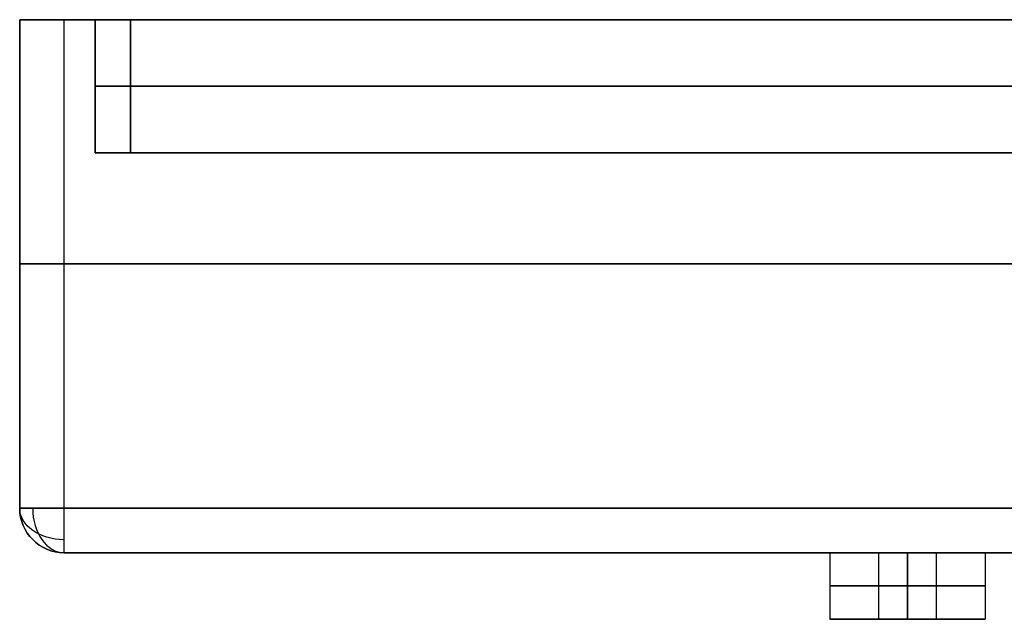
# Model space of a CAD drawing. Header units: centimetres. Extents: x -32 to 15, y -4 to 160.
# Tile 56 of 64: x -15 to -12.78, y 94.05 to 95.4. Entities that reach past the tile are written whole.
import ezdxf

# ---------------------------------------------------------------- set-up
doc = ezdxf.new("R2010")
doc.units = ezdxf.units.CM
doc.layers.add('Default', color=7, linetype='Continuous', true_color=0x000000)

# ---------------------------------------------------------------- blocks, each defined once
blk = doc.blocks.new('7537_SOFFIONE_QUADRO_300X300')
at = {"layer": 'Default'}
for p, q in [((-150, 12), (-148.3, 12)), ((-150, 1), (-150, 12)), ((-148.3, 9), (-148.3, 12)), ((-147.5, 12), (-23.34, 12)), ((-147.5, 9), (-147.5, 12)), ((-148.3, 10.5, -148.3), (-148.3, 10.5, 148.3)), ((148.3, 10.5, -148.3), (-148.3, 10.5, -148.3)), ((-148.3, 10.5, 148.3), (148.3, 10.5, 148.3)), ((-147.5, 10.5, 147.5), (-147.5, 10.5, -147.5)), ((147.5, 10.5, 147.5), (-147.5, 10.5, 147.5)), ((-147.5, 10.5, -147.5), (147.5, 10.5, -147.5)), ((-147.5, 9), (-148.3, 9)), ((-150, 6.5, -149), (-150, 6.5, 149)), ((-149, 6.5, 150), (149, 6.5, 150)), ((149, 6.5, -150), (-149, 6.5, -150)), ((-149, 0), (149, 0)), ((-131.75, 0, 130), (-130.65, 0, 130)), ((-131.75, 0, 130), (-131.75, -1.5, 130)), ((-131.75, 0, 110), (-130.65, 0, 110)), ((-131.75, 0, 110), (-131.75, -1.5, 110)), ((-131.75, 0, 90), (-130.65, 0, 90)), ((-131.75, 0, 90), (-131.75, -1.5, 90)), ((-131.75, 0, 70), (-130.65, 0, 70)), ((-131.75, 0, 70), (-131.75, -1.5, 70)), ((-131.75, 0, 50), (-130.65, 0, 50)), ((-131.75, 0, 50), (-131.75, -1.5, 50)), ((-131.75, 0, 30), (-130.65, 0, 30)), ((-131.75, 0, 30), (-131.75, -1.5, 30)), ((-131.75, 0, 10), (-130.65, 0, 10)), ((-131.75, 0, 10), (-131.75, -1.5, 10)), ((-131.75, 0, -10), (-130.65, 0, -10)), ((-131.75, 0, -10), (-131.75, -1.5, -10)), ((-131.75, 0, -30), (-130.65, 0, -30)), ((-131.75, 0, -30), (-131.75, -1.5, -30)), ((-131.75, 0, -50), (-130.65, 0, -50)), ((-131.75, 0, -50), (-131.75, -1.5, -50)), ((-131.75, 0, -70), (-130.65, 0, -70)), ((-131.75, 0, -70), (-131.75, -1.5, -70)), ((-131.75, 0, -90), (-130.65, 0, -90)), ((-131.75, 0, -90), (-131.75, -1.5, -90)), ((-131.75, 0, -110), (-130.65, 0, -110)), ((-131.75, 0, -110), (-131.75, -1.5, -110)), ((-131.75, 0, -130), (-130.65, 0, -130)), ((-131.75, 0, -130), (-131.75, -1.5, -130)), ((-130.65, 0, 130), (-130.65, -1.5, 130)), ((-130.65, 0, 110), (-130.65, -1.5, 110)), ((-130.65, 0, 90), (-130.65, -1.5, 90)), ((-130.65, 0, 70), (-130.65, -1.5, 70)), ((-130.65, 0, 50), (-130.65, -1.5, 50)), ((-130.65, 0, 30), (-130.65, -1.5, 30)), ((-130.65, 0, 10), (-130.65, -1.5, 10)), ((-130.65, 0, -10), (-130.65, -1.5, -10)), ((-130.65, 0, -30), (-130.65, -1.5, -30)), ((-130.65, 0, -50), (-130.65, -1.5, -50)), ((-130.65, 0, -70), (-130.65, -1.5, -70)), ((-130.65, 0, -90), (-130.65, -1.5, -90)), ((-130.65, 0, -110), (-130.65, -1.5, -110)), ((-130.65, 0, -130), (-130.65, -1.5, -130)), ((-130, 0, 131.75), (-130, 0, 130.65)), ((-130, 0, 129.35), (-130, 0, 128.25)), ((-130, 0, 111.75), (-130, 0, 110.65)), ((-130, 0, 109.35), (-130, 0, 108.25)), ((-130, 0, 91.75), (-130, 0, 90.65)), ((-130, 0, 89.35), (-130, 0, 88.25)), ((-130, 0, 71.75), (-130, 0, 70.65)), ((-130, 0, 69.35), (-130, 0, 68.25)), ((-130, 0, 51.75), (-130, 0, 50.65)), ((-130, 0, 49.35), (-130, 0, 48.25)), ((-130, 0, 31.75), (-130, 0, 30.65)), ((-130, 0, 29.35), (-130, 0, 28.25)), ((-130, 0, 11.75), (-130, 0, 10.65)), ((-130, 0, 9.35), (-130, 0, 8.25)), ((-130, 0, -8.25), (-130, 0, -9.35)), ((-130, 0, -10.65), (-130, 0, -11.75)), ((-130, 0, -28.25), (-130, 0, -29.35)), ((-130, 0, -30.65), (-130, 0, -31.75)), ((-130, 0, -48.25), (-130, 0, -49.35)), ((-130, 0, -50.65), (-130, 0, -51.75)), ((-130, 0, -68.25), (-130, 0, -69.35)), ((-130, 0, -70.65), (-130, 0, -71.75)), ((-130, 0, -88.25), (-130, 0, -89.35)), ((-130, 0, -90.65), (-130, 0, -91.75)), ((-130, 0, -108.25), (-130, 0, -109.35)), ((-130, 0, -110.65), (-130, 0, -111.75)), ((-130, 0, -128.25), (-130, 0, -129.35)), ((-130, 0, -130.65), (-130, 0, -131.75)), ((-129.35, 0, 130), (-128.25, 0, 130)), ((-129.35, 0, 130), (-129.35, -1.5, 130)), ((-129.35, 0, 110), (-128.25, 0, 110)), ((-129.35, 0, 110), (-129.35, -1.5, 110)), ((-129.35, 0, 90), (-128.25, 0, 90)), ((-129.35, 0, 90), (-129.35, -1.5, 90)), ((-129.35, 0, 70), (-128.25, 0, 70)), ((-129.35, 0, 70), (-129.35, -1.5, 70)), ((-129.35, 0, 50), (-128.25, 0, 50)), ((-129.35, 0, 50), (-129.35, -1.5, 50)), ((-129.35, 0, 30), (-128.25, 0, 30)), ((-129.35, 0, 30), (-129.35, -1.5, 30)), ((-129.35, 0, 10), (-128.25, 0, 10)), ((-129.35, 0, 10), (-129.35, -1.5, 10)), ((-129.35, 0, -10), (-128.25, 0, -10)), ((-129.35, 0, -10), (-129.35, -1.5, -10)), ((-129.35, 0, -30), (-128.25, 0, -30)), ((-129.35, 0, -30), (-129.35, -1.5, -30)), ((-129.35, 0, -50), (-128.25, 0, -50)), ((-129.35, 0, -50), (-129.35, -1.5, -50)), ((-129.35, 0, -70), (-128.25, 0, -70)), ((-129.35, 0, -70), (-129.35, -1.5, -70)), ((-129.35, 0, -90), (-128.25, 0, -90)), ((-129.35, 0, -90), (-129.35, -1.5, -90)), ((-129.35, 0, -110), (-128.25, 0, -110)), ((-129.35, 0, -110), (-129.35, -1.5, -110)), ((-129.35, 0, -130), (-128.25, 0, -130)), ((-129.35, 0, -130), (-129.35, -1.5, -130)), ((-128.25, 0, 130), (-128.25, -1.5, 130)), ((-128.25, 0, 110), (-128.25, -1.5, 110)), ((-128.25, 0, 90), (-128.25, -1.5, 90)), ((-128.25, 0, 70), (-128.25, -1.5, 70)), ((-128.25, 0, 50), (-128.25, -1.5, 50)), ((-128.25, 0, 30), (-128.25, -1.5, 30)), ((-128.25, 0, 10), (-128.25, -1.5, 10)), ((-128.25, 0, -10), (-128.25, -1.5, -10)), ((-128.25, 0, -30), (-128.25, -1.5, -30)), ((-128.25, 0, -50), (-128.25, -1.5, -50)), ((-128.25, 0, -70), (-128.25, -1.5, -70)), ((-128.25, 0, -90), (-128.25, -1.5, -90)), ((-128.25, 0, -110), (-128.25, -1.5, -110)), ((-128.25, 0, -130), (-128.25, -1.5, -130)), ((-131.75, -1.5, 130), (-130.65, -1.5, 130)), ((-131.75, -1.5, 110), (-130.65, -1.5, 110)), ((-131.75, -1.5, 90), (-130.65, -1.5, 90)), ((-131.75, -1.5, 70), (-130.65, -1.5, 70)), ((-131.75, -1.5, 50), (-130.65, -1.5, 50)), ((-131.75, -1.5, 30), (-130.65, -1.5, 30)), ((-131.75, -1.5, 10), (-130.65, -1.5, 10)), ((-131.75, -1.5, -10), (-130.65, -1.5, -10)), ((-131.75, -1.5, -30), (-130.65, -1.5, -30)), ((-131.75, -1.5, -50), (-130.65, -1.5, -50)), ((-131.75, -1.5, -70), (-130.65, -1.5, -70)), ((-131.75, -1.5, -90), (-130.65, -1.5, -90)), ((-131.75, -1.5, -110), (-130.65, -1.5, -110)), ((-131.75, -1.5, -130), (-130.65, -1.5, -130)), ((-130, -1.5, 131.75), (-130, -1.5, 130.65)), ((-130, -1.5, 129.35), (-130, -1.5, 128.25)), ((-130, -1.5, 111.75), (-130, -1.5, 110.65)), ((-130, -1.5, 109.35), (-130, -1.5, 108.25)), ((-130, -1.5, 91.75), (-130, -1.5, 90.65)), ((-130, -1.5, 89.35), (-130, -1.5, 88.25)), ((-130, -1.5, 71.75), (-130, -1.5, 70.65)), ((-130, -1.5, 69.35), (-130, -1.5, 68.25)), ((-130, -1.5, 51.75), (-130, -1.5, 50.65)), ((-130, -1.5, 49.35), (-130, -1.5, 48.25)), ((-130, -1.5, 31.75), (-130, -1.5, 30.65)), ((-130, -1.5, 29.35), (-130, -1.5, 28.25)), ((-130, -1.5, 11.75), (-130, -1.5, 10.65)), ((-130, -1.5, 9.35), (-130, -1.5, 8.25)), ((-130, -1.5, -8.25), (-130, -1.5, -9.35)), ((-130, -1.5, -10.65), (-130, -1.5, -11.75)), ((-130, -1.5, -28.25), (-130, -1.5, -29.35)), ((-130, -1.5, -30.65), (-130, -1.5, -31.75)), ((-130, -1.5, -48.25), (-130, -1.5, -49.35)), ((-130, -1.5, -50.65), (-130, -1.5, -51.75)), ((-130, -1.5, -68.25), (-130, -1.5, -69.35)), ((-130, -1.5, -70.65), (-130, -1.5, -71.75)), ((-130, -1.5, -88.25), (-130, -1.5, -89.35)), ((-130, -1.5, -90.65), (-130, -1.5, -91.75)), ((-130, -1.5, -108.25), (-130, -1.5, -109.35)), ((-130, -1.5, -110.65), (-130, -1.5, -111.75)), ((-130, -1.5, -128.25), (-130, -1.5, -129.35)), ((-130, -1.5, -130.65), (-130, -1.5, -131.75)), ((-129.35, -1.5, 130), (-128.25, -1.5, 130)), ((-129.35, -1.5, 110), (-128.25, -1.5, 110)), ((-129.35, -1.5, 90), (-128.25, -1.5, 90)), ((-129.35, -1.5, 70), (-128.25, -1.5, 70)), ((-129.35, -1.5, 50), (-128.25, -1.5, 50)), ((-129.35, -1.5, 30), (-128.25, -1.5, 30)), ((-129.35, -1.5, 10), (-128.25, -1.5, 10)), ((-129.35, -1.5, -10), (-128.25, -1.5, -10)), ((-129.35, -1.5, -30), (-128.25, -1.5, -30)), ((-129.35, -1.5, -50), (-128.25, -1.5, -50)), ((-129.35, -1.5, -70), (-128.25, -1.5, -70)), ((-129.35, -1.5, -90), (-128.25, -1.5, -90)), ((-129.35, -1.5, -110), (-128.25, -1.5, -110)), ((-129.35, -1.5, -130), (-128.25, -1.5, -130))]:
    blk.add_line(p, q, dxfattribs=at)
at = {"layer": 'Default', "extrusion": (0, 1, 0)}
for centre, radius, start, end in [((149, 149, 12), 1, 0, 90), ((149, -149, 12), 1, 270, 0), ((149, 149, 1), 1, 0, 90), ((149, -149, 1), 1, 270, 0), ((130, 130), 0.65, 270, 90), ((130, 110), 0.65, 270, 90), ((130, 90), 0.65, 270, 90), ((130, 70), 0.65, 270, 90), ((130, 50), 0.65, 270, 90), ((130, 30), 0.65, 270, 90), ((130, 10), 0.65, 270, 90), ((130, -10), 0.65, 270, 90), ((130, -30), 0.65, 270, 90), ((130, -50), 0.65, 270, 90), ((130, -70), 0.65, 270, 90), ((130, -90), 0.65, 270, 90), ((130, -110), 0.65, 270, 90), ((130, -130), 0.65, 270, 90), ((130, 130), 0.65, 90, 270), ((130, 110), 0.65, 90, 270), ((130, 90), 0.65, 90, 270), ((130, 70), 0.65, 90, 270), ((130, 50), 0.65, 90, 270), ((130, 30), 0.65, 90, 270), ((130, 10), 0.65, 90, 270), ((130, -10), 0.65, 90, 270), ((130, -30), 0.65, 90, 270), ((130, -50), 0.65, 90, 270), ((130, -70), 0.65, 90, 270), ((130, -90), 0.65, 90, 270), ((130, -110), 0.65, 90, 270), ((130, -130), 0.65, 90, 270), ((130, 130, -1.5), 1.75, 270, 90), ((130, 110, -1.5), 1.75, 270, 90), ((130, 90, -1.5), 1.75, 270, 90), ((130, 70, -1.5), 1.75, 270, 90), ((130, 50, -1.5), 1.75, 270, 90), ((130, 30, -1.5), 1.75, 270, 90), ((130, 10, -1.5), 1.75, 270, 90), ((130, -10, -1.5), 1.75, 270, 90), ((130, -30, -1.5), 1.75, 270, 90), ((130, -50, -1.5), 1.75, 270, 90), ((130, -70, -1.5), 1.75, 270, 90), ((130, -90, -1.5), 1.75, 270, 90), ((130, -110, -1.5), 1.75, 270, 90), ((130, -130, -1.5), 1.75, 270, 90), ((130, 130, -1.5), 0.65, 270, 90), ((130, 110, -1.5), 0.65, 270, 90), ((130, 90, -1.5), 0.65, 270, 90), ((130, 70, -1.5), 0.65, 270, 90), ((130, 50, -1.5), 0.65, 270, 90), ((130, 30, -1.5), 0.65, 270, 90), ((130, 10, -1.5), 0.65, 270, 90), ((130, -10, -1.5), 0.65, 270, 90), ((130, -30, -1.5), 0.65, 270, 90), ((130, -50, -1.5), 0.65, 270, 90), ((130, -70, -1.5), 0.65, 270, 90), ((130, -90, -1.5), 0.65, 270, 90), ((130, -110, -1.5), 0.65, 270, 90), ((130, -130, -1.5), 0.65, 270, 90), ((130, 130, -1.5), 1.75, 90, 270), ((130, 130, -1.5), 0.65, 90, 270), ((130, 110, -1.5), 1.75, 90, 270), ((130, 110, -1.5), 0.65, 90, 270), ((130, 90, -1.5), 1.75, 90, 270), ((130, 90, -1.5), 0.65, 90, 270), ((130, 70, -1.5), 1.75, 90, 270), ((130, 70, -1.5), 0.65, 90, 270), ((130, 50, -1.5), 1.75, 90, 270), ((130, 50, -1.5), 0.65, 90, 270), ((130, 30, -1.5), 1.75, 90, 270), ((130, 30, -1.5), 0.65, 90, 270), ((130, 10, -1.5), 1.75, 90, 270), ((130, 10, -1.5), 0.65, 90, 270), ((130, -10, -1.5), 1.75, 90, 270), ((130, -10, -1.5), 0.65, 90, 270), ((130, -30, -1.5), 1.75, 90, 270), ((130, -30, -1.5), 0.65, 90, 270), ((130, -50, -1.5), 1.75, 90, 270), ((130, -50, -1.5), 0.65, 90, 270), ((130, -70, -1.5), 1.75, 90, 270), ((130, -70, -1.5), 0.65, 90, 270), ((130, -90, -1.5), 1.75, 90, 270), ((130, -90, -1.5), 0.65, 90, 270), ((130, -110, -1.5), 1.75, 90, 270), ((130, -110, -1.5), 0.65, 90, 270), ((130, -130, -1.5), 1.75, 90, 270), ((130, -130, -1.5), 0.65, 90, 270)]:
    blk.add_arc(centre, radius, start, end, dxfattribs=at)
at = {"layer": 'Default', "extrusion": (0, -1, 0)}
for centre, radius, start, end in [((-149, 149, -6.5), 1, 90, 180), ((-149, -149, -6.5), 1, 180, 270), ((-130, 130), 1.75, 90, 270), ((-130, 110), 1.75, 90, 270), ((-130, 90), 1.75, 90, 270), ((-130, 70), 1.75, 90, 270), ((-130, 50), 1.75, 90, 270), ((-130, 30), 1.75, 90, 270), ((-130, 10), 1.75, 90, 270), ((-130, -10), 1.75, 90, 270), ((-130, -30), 1.75, 90, 270), ((-130, -50), 1.75, 90, 270), ((-130, -70), 1.75, 90, 270), ((-130, -90), 1.75, 90, 270), ((-130, -110), 1.75, 90, 270), ((-130, -130), 1.75, 90, 270), ((-130, 130), 1.75, 270, 90), ((-130, 110), 1.75, 270, 90), ((-130, 90), 1.75, 270, 90), ((-130, 70), 1.75, 270, 90), ((-130, 50), 1.75, 270, 90), ((-130, 30), 1.75, 270, 90), ((-130, 10), 1.75, 270, 90), ((-130, -10), 1.75, 270, 90), ((-130, -30), 1.75, 270, 90), ((-130, -50), 1.75, 270, 90), ((-130, -70), 1.75, 270, 90), ((-130, -90), 1.75, 270, 90), ((-130, -110), 1.75, 270, 90), ((-130, -130), 1.75, 270, 90), ((-130, 130, 0.75), 1.75, 90, 270), ((-130, 110, 0.75), 1.75, 90, 270), ((-130, 90, 0.75), 1.75, 90, 270), ((-130, 70, 0.75), 1.75, 90, 270), ((-130, 50, 0.75), 1.75, 90, 270), ((-130, 30, 0.75), 1.75, 90, 270), ((-130, 10, 0.75), 1.75, 90, 270), ((-130, -10, 0.75), 1.75, 90, 270), ((-130, -30, 0.75), 1.75, 90, 270), ((-130, -50, 0.75), 1.75, 90, 270), ((-130, -70, 0.75), 1.75, 90, 270), ((-130, -90, 0.75), 1.75, 90, 270), ((-130, -110, 0.75), 1.75, 90, 270), ((-130, -130, 0.75), 1.75, 90, 270), ((-130, 130, 0.75), 0.65, 90, 270), ((-130, 110, 0.75), 0.65, 90, 270), ((-130, 90, 0.75), 0.65, 90, 270), ((-130, 70, 0.75), 0.65, 90, 270), ((-130, 50, 0.75), 0.65, 90, 270), ((-130, 30, 0.75), 0.65, 90, 270), ((-130, 10, 0.75), 0.65, 90, 270), ((-130, -10, 0.75), 0.65, 90, 270), ((-130, -30, 0.75), 0.65, 90, 270), ((-130, -50, 0.75), 0.65, 90, 270), ((-130, -70, 0.75), 0.65, 90, 270), ((-130, -90, 0.75), 0.65, 90, 270), ((-130, -110, 0.75), 0.65, 90, 270), ((-130, -130, 0.75), 0.65, 90, 270), ((-130, 130, 0.75), 1.75, 270, 90), ((-130, 130, 0.75), 0.65, 270, 90), ((-130, 110, 0.75), 1.75, 270, 90), ((-130, 110, 0.75), 0.65, 270, 90), ((-130, 90, 0.75), 1.75, 270, 90), ((-130, 90, 0.75), 0.65, 270, 90), ((-130, 70, 0.75), 1.75, 270, 90), ((-130, 70, 0.75), 0.65, 270, 90), ((-130, 50, 0.75), 1.75, 270, 90), ((-130, 50, 0.75), 0.65, 270, 90), ((-130, 30, 0.75), 1.75, 270, 90), ((-130, 30, 0.75), 0.65, 270, 90), ((-130, 10, 0.75), 1.75, 270, 90), ((-130, 10, 0.75), 0.65, 270, 90), ((-130, -10, 0.75), 1.75, 270, 90), ((-130, -10, 0.75), 0.65, 270, 90), ((-130, -30, 0.75), 1.75, 270, 90), ((-130, -30, 0.75), 0.65, 270, 90), ((-130, -50, 0.75), 1.75, 270, 90), ((-130, -50, 0.75), 0.65, 270, 90), ((-130, -70, 0.75), 1.75, 270, 90), ((-130, -70, 0.75), 0.65, 270, 90), ((-130, -90, 0.75), 1.75, 270, 90), ((-130, -90, 0.75), 0.65, 270, 90), ((-130, -110, 0.75), 1.75, 270, 90), ((-130, -110, 0.75), 0.65, 270, 90), ((-130, -130, 0.75), 1.75, 270, 90), ((-130, -130, 0.75), 0.65, 270, 90)]:
    blk.add_arc(centre, radius, start, end, dxfattribs=at)
at = {"layer": 'Default', "extrusion": (0, 0, -1)}
for centre in [(149, 1, -149), (149, 1)]:
    blk.add_arc(centre, 1, 270, 0, dxfattribs=at)
at = {"layer": 'Default'}
blk.add_arc((-149, 1, -149), 1, 180, 270, dxfattribs=at)
at = {"layer": 'Default', "extrusion": (-2.84217e-14, 0.707107, -0.707107)}
blk.add_arc((149, -104.652, 106.066), 1, 270, 0, dxfattribs=at)
at = {"layer": 'Default', "extrusion": (0.707107, 0, 0.707107)}
blk.add_arc((1, 210.718), 1, 90, 180, dxfattribs=at)
at = {"layer": 'Default', "extrusion": (-1, 0, 0)}
blk.add_arc((-1, 149, 149), 1, 0, 90, dxfattribs=at)
at = {"layer": 'Default', "extrusion": (1, 0, 0)}
for start in [180, 192.9968]:
    blk.add_arc((1, -149, -149), 1, start, 270, dxfattribs=at)
at = {"layer": 'Default'}
for points in [[(-150, 12, -149), (-150, 12), (-150, 12, 149)], [(-150, 12, 149), (-150, 6.5, 149), (-150, 1, 149)], [(-150, 1, -149), (-150, 6.5, -149), (-150, 12, -149)], [(149, 12, -150), (0, 12, -150), (-149, 12, -150)], [(-149, 12, 150), (0, 12, 150), (149, 12, 150)], [(-149, 1, 150), (-149, 6.5, 150), (-149, 12, 150)], [(-149, 1, -150), (-149, 6.5, -150), (-149, 12, -150)], [(-148.3, 12, -148.3), (0, 12, -148.3), (148.3, 12, -148.3)], [(-148.3, 12, 148.3), (-148.3, 12), (-148.3, 12, -148.3)], [(148.3, 12, 148.3), (0, 12, 148.3), (-148.3, 12, 148.3)], [(-148.3, 12, -148.3), (-148.3, 10.5, -148.3), (-148.3, 9, -148.3)], [(-148.3, 9, 148.3), (-148.3, 10.5, 148.3), (-148.3, 12, 148.3)], [(-147.5, 12, -147.5), (-147.5, 12), (-147.5, 12, 147.5)], [(147.5, 12, -147.5), (0, 12, -147.5), (-147.5, 12, -147.5)], [(-147.5, 12, 147.5), (0, 12, 147.5), (147.5, 12, 147.5)], [(-147.5, 12, 147.5), (-147.5, 10.5, 147.5), (-147.5, 9, 147.5)], [(-147.5, 9, -147.5), (-147.5, 10.5, -147.5), (-147.5, 12, -147.5)], [(-148.3, 9, -148.3), (-148.3, 9), (-148.3, 9, 148.3)], [(148.3, 9, -148.3), (0, 9, -148.3), (-148.3, 9, -148.3)], [(-148.3, 9, 148.3), (0, 9, 148.3), (148.3, 9, 148.3)], [(-147.5, 9, 147.5), (-147.5, 9), (-147.5, 9, -147.5)], [(147.5, 9, 147.5), (0, 9, 147.5), (-147.5, 9, 147.5)], [(-147.5, 9, -147.5), (0, 9, -147.5), (147.5, 9, -147.5)], [(-150, 1, -149), (-150, 1), (-150, 1, 149)], [(-149, 1, 150), (0, 1, 150), (149, 1, 150)], [(149, 1, -150), (0, 1, -150), (-149, 1, -150)], [(-149, 0, -149), (-149, 0), (-149, 0, 149)], [(-149, 0, 149), (0, 0, 149), (149, 0, 149)], [(149, 0, -149), (0, 0, -149), (-149, 0, -149)], [(-130, -1.5, 128.25), (-130, -0.75, 128.25), (-130, 0, 128.25)], [(-130, 0, 131.75), (-130, -0.75, 131.75), (-130, -1.5, 131.75)], [(-130, 0, 129.35), (-130, -0.75, 129.35), (-130, -1.5, 129.35)], [(-130, -1.5, 130.65), (-130, -0.75, 130.65), (-130, 0, 130.65)], [(-130, -1.5, 108.25), (-130, -0.75, 108.25), (-130, 0, 108.25)], [(-130, 0, 111.75), (-130, -0.75, 111.75), (-130, -1.5, 111.75)], [(-130, 0, 109.35), (-130, -0.75, 109.35), (-130, -1.5, 109.35)], [(-130, -1.5, 110.65), (-130, -0.75, 110.65), (-130, 0, 110.65)], [(-130, -1.5, 88.25), (-130, -0.75, 88.25), (-130, 0, 88.25)], [(-130, 0, 91.75), (-130, -0.75, 91.75), (-130, -1.5, 91.75)], [(-130, 0, 89.35), (-130, -0.75, 89.35), (-130, -1.5, 89.35)], [(-130, -1.5, 90.65), (-130, -0.75, 90.65), (-130, 0, 90.65)], [(-130, -1.5, 68.25), (-130, -0.75, 68.25), (-130, 0, 68.25)], [(-130, 0, 71.75), (-130, -0.75, 71.75), (-130, -1.5, 71.75)], [(-130, 0, 69.35), (-130, -0.75, 69.35), (-130, -1.5, 69.35)], [(-130, -1.5, 70.65), (-130, -0.75, 70.65), (-130, 0, 70.65)], [(-130, -1.5, 48.25), (-130, -0.75, 48.25), (-130, 0, 48.25)], [(-130, 0, 51.75), (-130, -0.75, 51.75), (-130, -1.5, 51.75)], [(-130, 0, 49.35), (-130, -0.75, 49.35), (-130, -1.5, 49.35)], [(-130, -1.5, 50.65), (-130, -0.75, 50.65), (-130, 0, 50.65)], [(-130, -1.5, 28.25), (-130, -0.75, 28.25), (-130, 0, 28.25)], [(-130, 0, 31.75), (-130, -0.75, 31.75), (-130, -1.5, 31.75)], [(-130, 0, 29.35), (-130, -0.75, 29.35), (-130, -1.5, 29.35)], [(-130, -1.5, 30.65), (-130, -0.75, 30.65), (-130, 0, 30.65)], [(-130, -1.5, 8.25), (-130, -0.75, 8.25), (-130, 0, 8.25)], [(-130, 0, 11.75), (-130, -0.75, 11.75), (-130, -1.5, 11.75)], [(-130, 0, 9.35), (-130, -0.75, 9.35), (-130, -1.5, 9.35)], [(-130, -1.5, 10.65), (-130, -0.75, 10.65), (-130, 0, 10.65)], [(-130, -1.5, -11.75), (-130, -0.75, -11.75), (-130, 0, -11.75)], [(-130, 0, -8.25), (-130, -0.75, -8.25), (-130, -1.5, -8.25)], [(-130, 0, -10.65), (-130, -0.75, -10.65), (-130, -1.5, -10.65)], [(-130, -1.5, -9.35), (-130, -0.75, -9.35), (-130, 0, -9.35)], [(-130, -1.5, -31.75), (-130, -0.75, -31.75), (-130, 0, -31.75)], [(-130, 0, -28.25), (-130, -0.75, -28.25), (-130, -1.5, -28.25)], [(-130, 0, -30.65), (-130, -0.75, -30.65), (-130, -1.5, -30.65)], [(-130, -1.5, -29.35), (-130, -0.75, -29.35), (-130, 0, -29.35)], [(-130, -1.5, -51.75), (-130, -0.75, -51.75), (-130, 0, -51.75)], [(-130, 0, -48.25), (-130, -0.75, -48.25), (-130, -1.5, -48.25)], [(-130, 0, -50.65), (-130, -0.75, -50.65), (-130, -1.5, -50.65)], [(-130, -1.5, -49.35), (-130, -0.75, -49.35), (-130, 0, -49.35)], [(-130, -1.5, -71.75), (-130, -0.75, -71.75), (-130, 0, -71.75)], [(-130, 0, -68.25), (-130, -0.75, -68.25), (-130, -1.5, -68.25)], [(-130, 0, -70.65), (-130, -0.75, -70.65), (-130, -1.5, -70.65)], [(-130, -1.5, -69.35), (-130, -0.75, -69.35), (-130, 0, -69.35)], [(-130, -1.5, -91.75), (-130, -0.75, -91.75), (-130, 0, -91.75)], [(-130, 0, -88.25), (-130, -0.75, -88.25), (-130, -1.5, -88.25)], [(-130, 0, -90.65), (-130, -0.75, -90.65), (-130, -1.5, -90.65)], [(-130, -1.5, -89.35), (-130, -0.75, -89.35), (-130, 0, -89.35)], [(-130, -1.5, -111.75), (-130, -0.75, -111.75), (-130, 0, -111.75)], [(-130, 0, -108.25), (-130, -0.75, -108.25), (-130, -1.5, -108.25)], [(-130, 0, -110.65), (-130, -0.75, -110.65), (-130, -1.5, -110.65)], [(-130, -1.5, -109.35), (-130, -0.75, -109.35), (-130, 0, -109.35)], [(-130, -1.5, -131.75), (-130, -0.75, -131.75), (-130, 0, -131.75)], [(-130, 0, -128.25), (-130, -0.75, -128.25), (-130, -1.5, -128.25)], [(-130, 0, -130.65), (-130, -0.75, -130.65), (-130, -1.5, -130.65)], [(-130, -1.5, -129.35), (-130, -0.75, -129.35), (-130, 0, -129.35)]]:
    blk.add_open_spline(points, degree=2, dxfattribs=at)
blk = doc.blocks.new('F4265N_Q305_ASM')
at = {"layer": 'Default'}
blk.add_blockref('7537_SOFFIONE_QUADRO_300X300', (0, 942, 316.5), dxfattribs=at)

msp = doc.modelspace()

# ---------------------------------------------------------------- block references
at = {"layer": 'Default', "xscale": 0.1, "yscale": 0.1, "zscale": 0.1}
msp.add_blockref('F4265N_Q305_ASM', (0, 0), dxfattribs=at)

doc.saveas('drawing.dxf')
